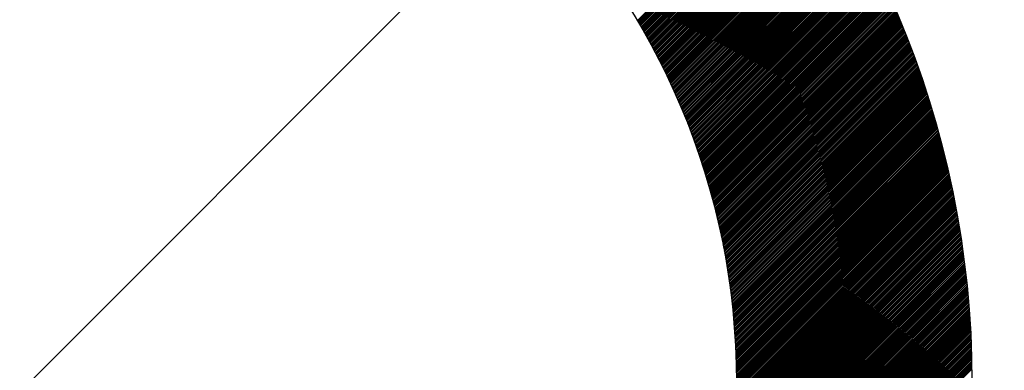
# Model space of a CAD drawing. Header units: millimetres. Extents: x -1753 to 37187, y -1972 to 14840.
# Tile 15 of 128: x 1448 to 1552, y 4221 to 4258. Entities that reach past the tile are written whole.
import ezdxf
from ezdxf.enums import TextEntityAlignment as Align

# ---------------------------------------------------------------- set-up
doc = ezdxf.new("R2010")
doc.units = ezdxf.units.MM
doc.header["$LTSCALE"] = 2
doc.header["$MEASUREMENT"] = 0
doc.linetypes.add('DASHED', pattern=[0.75, 0.5, -0.25])
doc.linetypes.add('HIDDEN', pattern=[0.375, 0.25, -0.125])
doc.layers.add('FIRE-SPKLR-EQP', color=1, linetype='Continuous', true_color=0xff0000)
doc.layers.add('FIRE-SPKLR-EQP-MPA-12SM-C', color=3, linetype='HIDDEN', true_color=0x00ff00)
doc.layers.add('GREY SCALE', color=9, linetype='Continuous', lineweight=0, true_color=0x808080)
doc.styles.get("Standard").update_dxf_attribs({"font": 'times.ttf'})

# ---------------------------------------------------------------- blocks, each defined once
blk = doc.blocks.new('SPKLR-EQP-PENDENT-68C')
at = {"layer": 'FIRE-SPKLR-EQP-MPA-12SM-C', "linetype": 'DASHED'}
blk.add_circle((0, 0), 2450, dxfattribs=at)
blk = doc.blocks.new('RCP LAYOUT')
at = {"layer": 'GREY SCALE', "lineweight": -3}
for p, q in [((1513.48, 4258.31), (1531.57, 4276.41)), ((1513.54, 4258.2), (1531.64, 4276.3)), ((1513.61, 4258.09), (1531.71, 4276.2)), ((1513.67, 4257.98), (1531.79, 4276.09)), ((1513.74, 4257.87), (1531.86, 4275.99)), ((1513.8, 4257.76), (1531.93, 4275.88)), ((1513.87, 4257.64), (1532, 4275.78)), ((1513.93, 4257.53), (1532.07, 4275.67)), ((1514, 4257.42), (1532.14, 4275.56)), ((1514.06, 4257.31), (1532.21, 4275.46)), ((1514.13, 4257.2), (1532.28, 4275.35)), ((1514.19, 4257.08), (1532.35, 4275.25)), ((1514.25, 4256.97), (1532.42, 4275.14)), ((1514.32, 4256.86), (1532.49, 4275.03)), ((1514.38, 4256.74), (1532.56, 4274.93)), ((1514.45, 4256.63), (1532.63, 4274.82)), ((1514.51, 4256.52), (1532.7, 4274.71)), ((1514.57, 4256.4), (1532.77, 4274.61)), ((1514.64, 4256.29), (1532.84, 4274.5)), ((1514.7, 4256.18), (1532.91, 4274.39)), ((1514.76, 4256.06), (1532.98, 4274.28)), ((1514.82, 4255.95), (1533.05, 4274.18)), ((1514.89, 4255.83), (1533.12, 4274.07)), ((1514.95, 4255.72), (1533.19, 4273.96)), ((1515.01, 4255.6), (1533.26, 4273.85)), ((1515.07, 4255.49), (1533.33, 4273.75)), ((1515.13, 4255.37), (1533.4, 4273.64)), ((1515.2, 4255.26), (1533.47, 4273.53)), ((1395.97, 4166.97), (1502.03, 4273.03)), ((1515.26, 4255.14), (1533.53, 4273.42)), ((1515.32, 4255.03), (1533.6, 4273.31)), ((1515.38, 4254.91), (1533.67, 4273.21)), ((1515.44, 4254.8), (1533.74, 4273.1)), ((1515.5, 4254.68), (1533.81, 4272.99)), ((1515.56, 4254.56), (1533.88, 4272.88)), ((1515.62, 4254.45), (1533.94, 4272.77)), ((1515.68, 4254.33), (1534.01, 4272.66)), ((1515.74, 4254.21), (1534.08, 4272.55)), ((1515.8, 4254.1), (1534.15, 4272.44)), ((1515.86, 4253.98), (1534.21, 4272.33)), ((1515.92, 4253.86), (1534.28, 4272.22)), ((1515.98, 4253.75), (1534.35, 4272.11)), ((1516.04, 4253.63), (1534.41, 4272)), ((1516.1, 4253.51), (1534.48, 4271.89)), ((1516.16, 4253.39), (1534.55, 4271.78)), ((1516.21, 4253.27), (1534.61, 4271.67)), ((1516.27, 4253.16), (1534.68, 4271.56)), ((1516.33, 4253.04), (1534.75, 4271.45)), ((1516.39, 4252.92), (1534.81, 4271.34)), ((1516.45, 4252.8), (1534.88, 4271.23)), ((1516.51, 4252.68), (1534.95, 4271.12)), ((1516.56, 4252.56), (1535.01, 4271.01)), ((1516.62, 4252.44), (1535.08, 4270.9)), ((1516.68, 4252.32), (1535.14, 4270.79)), ((1516.73, 4252.2), (1535.21, 4270.68)), ((1516.79, 4252.08), (1535.27, 4270.56)), ((1516.85, 4251.96), (1535.34, 4270.45)), ((1516.9, 4251.84), (1535.4, 4270.34)), ((1516.96, 4251.72), (1535.47, 4270.23)), ((1517.02, 4251.6), (1535.53, 4270.12)), ((1517.07, 4251.48), (1535.6, 4270.01)), ((1517.13, 4251.36), (1535.66, 4269.89)), ((1517.18, 4251.24), (1535.73, 4269.78)), ((1517.24, 4251.12), (1535.79, 4269.67)), ((1517.3, 4251), (1535.86, 4269.56)), ((1517.35, 4250.87), (1535.92, 4269.44)), ((1517.41, 4250.75), (1535.99, 4269.33)), ((1517.46, 4250.63), (1536.05, 4269.22)), ((1517.51, 4250.51), (1536.11, 4269.11)), ((1517.57, 4250.39), (1536.18, 4268.99)), ((1517.62, 4250.26), (1536.24, 4268.88)), ((1517.68, 4250.14), (1536.3, 4268.77)), ((1517.73, 4250.02), (1536.37, 4268.65)), ((1517.78, 4249.89), (1536.43, 4268.54)), ((1517.84, 4249.77), (1536.49, 4268.43)), ((1517.89, 4249.65), (1536.56, 4268.31)), ((1517.94, 4249.52), (1536.62, 4268.2)), ((1518, 4249.4), (1536.68, 4268.08)), ((1518.05, 4249.28), (1536.74, 4267.97)), ((1518.1, 4249.15), (1536.81, 4267.85)), ((1518.16, 4249.03), (1536.87, 4267.74)), ((1518.21, 4248.9), (1536.93, 4267.63)), ((1518.26, 4248.78), (1536.99, 4267.51)), ((1518.31, 4248.65), (1537.05, 4267.4)), ((1518.36, 4248.53), (1537.12, 4267.28)), ((1518.41, 4248.4), (1537.18, 4267.17)), ((1518.47, 4248.28), (1537.24, 4267.05)), ((1518.52, 4248.15), (1537.3, 4266.94)), ((1518.57, 4248.02), (1537.36, 4266.82)), ((1518.62, 4247.9), (1537.42, 4266.7)), ((1518.67, 4247.77), (1537.48, 4266.59)), ((1518.72, 4247.65), (1537.55, 4266.47)), ((1518.77, 4247.52), (1537.61, 4266.36)), ((1518.82, 4247.39), (1537.67, 4266.24)), ((1518.87, 4247.27), (1537.73, 4266.12)), ((1518.92, 4247.14), (1537.79, 4266.01)), ((1518.97, 4247.01), (1537.85, 4265.89)), ((1519.02, 4246.88), (1537.91, 4265.77)), ((1519.07, 4246.76), (1537.97, 4265.66)), ((1519.11, 4246.63), (1538.03, 4265.54)), ((1519.16, 4246.5), (1538.09, 4265.42)), ((1519.21, 4246.37), (1538.15, 4265.31)), ((1519.26, 4246.24), (1538.21, 4265.19)), ((1519.31, 4246.11), (1538.27, 4265.07)), ((1519.36, 4245.98), (1538.33, 4264.95)), ((1519.4, 4245.85), (1538.38, 4264.84)), ((1519.45, 4245.73), (1538.44, 4264.72)), ((1519.5, 4245.6), (1538.5, 4264.6)), ((1519.54, 4245.47), (1538.56, 4264.48)), ((1519.59, 4245.34), (1538.62, 4264.37)), ((1519.64, 4245.21), (1538.68, 4264.25)), ((1519.68, 4245.08), (1538.74, 4264.13)), ((1519.73, 4244.94), (1538.79, 4264.01)), ((1519.78, 4244.81), (1538.85, 4263.89)), ((1519.82, 4244.68), (1538.91, 4263.77)), ((1519.87, 4244.55), (1538.97, 4263.65)), ((1519.91, 4244.42), (1539.03, 4263.53)), ((1519.96, 4244.29), (1539.08, 4263.42)), ((1520, 4244.16), (1539.14, 4263.3)), ((1520.05, 4244.03), (1539.2, 4263.18)), ((1520.09, 4243.89), (1539.26, 4263.06)), ((1520.14, 4243.76), (1539.31, 4262.94)), ((1520.18, 4243.63), (1539.37, 4262.82)), ((1520.22, 4243.5), (1539.43, 4262.7)), ((1520.27, 4243.36), (1539.48, 4262.58)), ((1520.31, 4243.23), (1539.54, 4262.46)), ((1520.36, 4243.1), (1539.6, 4262.34)), ((1520.4, 4242.96), (1539.65, 4262.22)), ((1520.44, 4242.83), (1539.71, 4262.09)), ((1520.48, 4242.69), (1539.76, 4261.97)), ((1520.53, 4242.56), (1539.82, 4261.85)), ((1520.57, 4242.43), (1539.88, 4261.73)), ((1520.61, 4242.29), (1539.93, 4261.61)), ((1520.65, 4242.16), (1539.99, 4261.49)), ((1520.69, 4242.02), (1540.04, 4261.37)), ((1520.74, 4241.88), (1540.1, 4261.25)), ((1520.78, 4241.75), (1540.15, 4261.12)), ((1520.82, 4241.61), (1540.21, 4261)), ((1520.86, 4241.48), (1540.26, 4260.88)), ((1520.9, 4241.34), (1540.32, 4260.76)), ((1520.94, 4241.2), (1540.37, 4260.64)), ((1520.98, 4241.07), (1540.43, 4260.51)), ((1521.02, 4240.93), (1540.48, 4260.39)), ((1521.06, 4240.79), (1540.53, 4260.27)), ((1521.1, 4240.66), (1540.59, 4260.15)), ((1521.14, 4240.52), (1540.64, 4260.02)), ((1521.18, 4240.38), (1540.7, 4259.9)), ((1521.22, 4240.24), (1540.75, 4259.78)), ((1521.25, 4240.11), (1540.8, 4259.65)), ((1521.29, 4239.97), (1540.86, 4259.53)), ((1521.33, 4239.83), (1540.91, 4259.41)), ((1521.37, 4239.69), (1540.96, 4259.28)), ((1521.41, 4239.55), (1541.01, 4259.16)), ((1521.44, 4239.41), (1541.07, 4259.03)), ((1521.48, 4239.27), (1541.12, 4258.91)), ((1521.52, 4239.13), (1541.17, 4258.79)), ((1521.56, 4238.99), (1541.22, 4258.66)), ((1521.59, 4238.85), (1541.28, 4258.54)), ((1521.63, 4238.71), (1541.33, 4258.41)), ((1521.66, 4238.57), (1541.38, 4258.29)), ((1521.7, 4238.43), (1541.43, 4258.16)), ((1521.74, 4238.29), (1541.48, 4258.04)), ((1521.77, 4238.15), (1541.54, 4257.91)), ((1521.81, 4238.01), (1541.59, 4257.79)), ((1521.84, 4237.86), (1541.64, 4257.66)), ((1521.88, 4237.72), (1541.69, 4257.53)), ((1521.91, 4237.58), (1541.74, 4257.41)), ((1521.94, 4237.44), (1541.79, 4257.28)), ((1521.98, 4237.29), (1541.84, 4257.16)), ((1522.01, 4237.15), (1541.89, 4257.03)), ((1522.05, 4237.01), (1541.94, 4256.9)), ((1522.08, 4236.86), (1541.99, 4256.78)), ((1522.11, 4236.72), (1542.04, 4256.65)), ((1522.15, 4236.58), (1542.09, 4256.52)), ((1522.18, 4236.43), (1542.14, 4256.4)), ((1522.21, 4236.29), (1542.19, 4256.27)), ((1522.24, 4236.14), (1542.24, 4256.14)), ((1522.27, 4236), (1542.29, 4256.01)), ((1522.31, 4235.85), (1542.34, 4255.89)), ((1522.34, 4235.71), (1542.39, 4255.76)), ((1522.37, 4235.56), (1542.44, 4255.63)), ((1522.4, 4235.42), (1542.49, 4255.5)), ((1522.43, 4235.27), (1542.53, 4255.37)), ((1522.46, 4235.12), (1542.58, 4255.25)), ((1522.49, 4234.98), (1542.63, 4255.12)), ((1522.52, 4234.83), (1542.68, 4254.99)), ((1522.55, 4234.68), (1542.73, 4254.86)), ((1522.58, 4234.53), (1542.77, 4254.73)), ((1522.61, 4234.39), (1542.82, 4254.6)), ((1522.64, 4234.24), (1542.87, 4254.47)), ((1522.66, 4234.09), (1542.92, 4254.34)), ((1522.69, 4233.94), (1542.96, 4254.21)), ((1522.72, 4233.79), (1543.01, 4254.08)), ((1522.75, 4233.64), (1543.06, 4253.95)), ((1522.78, 4233.5), (1543.11, 4253.82)), ((1522.8, 4233.35), (1543.15, 4253.69)), ((1522.83, 4233.2), (1543.2, 4253.56)), ((1522.86, 4233.05), (1543.25, 4253.43)), ((1522.88, 4232.9), (1543.29, 4253.3)), ((1522.91, 4232.74), (1543.34, 4253.17)), ((1522.94, 4232.59), (1543.38, 4253.04)), ((1522.96, 4232.44), (1543.43, 4252.91)), ((1522.99, 4232.29), (1543.47, 4252.78)), ((1523.01, 4232.14), (1543.52, 4252.65)), ((1523.04, 4231.99), (1543.57, 4252.52)), ((1523.06, 4231.83), (1543.61, 4252.39)), ((1523.08, 4231.68), (1543.66, 4252.25)), ((1523.11, 4231.53), (1543.7, 4252.12)), ((1523.13, 4231.38), (1543.75, 4251.99)), ((1523.16, 4231.22), (1543.79, 4251.86)), ((1523.18, 4231.07), (1543.83, 4251.72)), ((1523.2, 4230.92), (1543.88, 4251.59)), ((1523.22, 4230.76), (1543.92, 4251.46)), ((1523.25, 4230.61), (1543.97, 4251.33)), ((1523.27, 4230.45), (1544.01, 4251.19)), ((1523.29, 4230.3), (1544.05, 4251.06)), ((1523.31, 4230.14), (1544.1, 4250.93)), ((1523.33, 4229.99), (1544.14, 4250.79)), ((1523.35, 4229.83), (1544.18, 4250.66)), ((1523.37, 4229.67), (1544.23, 4250.53)), ((1523.39, 4229.52), (1544.27, 4250.39)), ((1523.41, 4229.36), (1544.31, 4250.26)), ((1523.43, 4229.2), (1544.35, 4250.12)), ((1523.45, 4229.05), (1544.4, 4249.99)), ((1523.47, 4228.89), (1544.44, 4249.86)), ((1523.49, 4228.73), (1544.48, 4249.72)), ((1523.51, 4228.57), (1544.52, 4249.59)), ((1523.53, 4228.41), (1544.56, 4249.45)), ((1523.54, 4228.25), (1544.61, 4249.32)), ((1523.56, 4228.09), (1544.65, 4249.18)), ((1523.58, 4227.93), (1544.69, 4249.04)), ((1523.6, 4227.77), (1544.73, 4248.91)), ((1523.61, 4227.61), (1544.77, 4248.77)), ((1523.63, 4227.45), (1544.81, 4248.64)), ((1523.64, 4227.29), (1544.85, 4248.5)), ((1523.66, 4227.13), (1544.89, 4248.36)), ((1523.68, 4226.97), (1544.93, 4248.23)), ((1523.69, 4226.81), (1544.97, 4248.09)), ((1523.7, 4226.65), (1545.01, 4247.95)), ((1523.72, 4226.48), (1545.05, 4247.82)), ((1523.73, 4226.32), (1545.09, 4247.68)), ((1523.75, 4226.16), (1545.13, 4247.54)), ((1523.76, 4225.99), (1545.17, 4247.41)), ((1523.77, 4225.83), (1545.21, 4247.27)), ((1523.79, 4225.67), (1545.25, 4247.13)), ((1523.8, 4225.5), (1545.29, 4246.99)), ((1523.81, 4225.34), (1545.33, 4246.85)), ((1523.82, 4225.17), (1545.37, 4246.72)), ((1523.83, 4225.01), (1545.4, 4246.58)), ((1523.84, 4224.84), (1545.44, 4246.44)), ((1523.85, 4224.67), (1545.48, 4246.3)), ((1523.86, 4224.51), (1545.52, 4246.16)), ((1523.87, 4224.34), (1545.56, 4246.02)), ((1523.88, 4224.17), (1545.59, 4245.88)), ((1523.89, 4224.01), (1545.63, 4245.74)), ((1523.9, 4223.84), (1545.67, 4245.6)), ((1523.91, 4223.67), (1545.7, 4245.46)), ((1523.92, 4223.5), (1545.74, 4245.32)), ((1523.93, 4223.33), (1545.78, 4245.18)), ((1523.93, 4223.16), (1545.81, 4245.04)), ((1523.94, 4222.99), (1545.85, 4244.9)), ((1523.95, 4222.82), (1545.89, 4244.76)), ((1523.95, 4222.65), (1545.92, 4244.62)), ((1523.96, 4222.48), (1545.96, 4244.48)), ((1523.96, 4222.31), (1545.99, 4244.34)), ((1523.97, 4222.14), (1546.03, 4244.2)), ((1523.97, 4221.97), (1546.06, 4244.05)), ((1523.98, 4221.79), (1546.1, 4243.91)), ((1523.98, 4221.62), (1546.13, 4243.77)), ((1523.99, 4221.45), (1546.17, 4243.63)), ((1523.99, 4221.27), (1546.2, 4243.49)), ((1523.99, 4221.1), (1546.24, 4243.34)), ((1523.99, 4220.92), (1546.27, 4243.2)), ((1524, 4220.75), (1546.31, 4243.06)), ((1524, 4220.57), (1546.34, 4242.92)), ((1524, 4220.4), (1546.37, 4242.77)), ((1524, 4220.22), (1546.41, 4242.63)), ((1524, 4220.05), (1546.44, 4242.49)), ((1524, 4219.87), (1546.47, 4242.34)), ((1524, 4219.69), (1546.51, 4242.2)), ((1523.98, 4218.44), (1546.73, 4241.19)), ((1523.99, 4218.98), (1546.63, 4241.62)), ((1523.99, 4218.8), (1546.67, 4241.48)), ((1523.99, 4218.62), (1546.7, 4241.33)), ((1524, 4219.51), (1546.54, 4242.05)), ((1524, 4219.34), (1546.57, 4241.91)), ((1524, 4219.16), (1546.6, 4241.77)), ((1523.95, 4217.35), (1546.92, 4240.31)), ((1523.95, 4217.16), (1546.95, 4240.16)), ((1523.96, 4217.53), (1546.89, 4240.46)), ((1523.97, 4217.9), (1546.82, 4240.75)), ((1523.97, 4217.71), (1546.85, 4240.6)), ((1523.98, 4218.26), (1546.76, 4241.04)), ((1523.98, 4218.08), (1546.79, 4240.89)), ((1523.88, 4215.68), (1547.18, 4238.99)), ((1523.89, 4215.87), (1547.15, 4239.13)), ((1523.9, 4216.05), (1547.12, 4239.28)), ((1523.91, 4216.43), (1547.07, 4239.58)), ((1523.91, 4216.24), (1547.09, 4239.43)), ((1523.92, 4216.61), (1547.04, 4239.72)), ((1523.93, 4216.8), (1547.01, 4239.87)), ((1523.94, 4216.98), (1546.98, 4240.02)), ((1523.79, 4214.35), (1547.38, 4237.94)), ((1523.8, 4214.54), (1547.35, 4238.09)), ((1523.81, 4214.74), (1547.32, 4238.24)), ((1523.83, 4214.93), (1547.29, 4238.39)), ((1523.84, 4215.11), (1547.27, 4238.54)), ((1523.85, 4215.3), (1547.24, 4238.69)), ((1523.86, 4215.49), (1547.21, 4238.84)), ((1523.67, 4213), (1547.56, 4236.89)), ((1523.69, 4213.2), (1547.54, 4237.04)), ((1523.71, 4213.39), (1547.51, 4237.19)), ((1523.73, 4213.58), (1547.48, 4237.34)), ((1523.74, 4213.78), (1547.46, 4237.49)), ((1523.76, 4213.97), (1547.43, 4237.64)), ((1523.77, 4214.16), (1547.4, 4237.79)), ((1523.55, 4211.82), (1547.71, 4235.98)), ((1523.57, 4212.02), (1547.69, 4236.14)), ((1523.6, 4212.22), (1547.66, 4236.29)), ((1523.62, 4212.41), (1547.64, 4236.44)), ((1523.64, 4212.61), (1547.61, 4236.59)), ((1523.65, 4212.81), (1547.59, 4236.74)), ((1523.39, 4210.42), (1547.88, 4234.91)), ((1523.41, 4210.62), (1547.86, 4235.07)), ((1523.44, 4210.82), (1547.84, 4235.22)), ((1523.46, 4211.02), (1547.81, 4235.37)), ((1523.48, 4211.22), (1547.79, 4235.53)), ((1523.51, 4211.42), (1547.76, 4235.68)), ((1523.53, 4211.62), (1547.74, 4235.83)), ((1523.19, 4208.98), (1548.04, 4233.83)), ((1523.22, 4209.19), (1548.02, 4233.99)), ((1523.25, 4209.39), (1547.99, 4234.14)), ((1523.28, 4209.6), (1547.97, 4234.3)), ((1523.3, 4209.8), (1547.95, 4234.45)), ((1523.33, 4210.01), (1547.93, 4234.61)), ((1523.36, 4210.21), (1547.9, 4234.76)), ((1522.95, 4207.51), (1548.18, 4232.74)), ((1522.99, 4207.72), (1548.16, 4232.9)), ((1523.02, 4207.93), (1548.14, 4233.05)), ((1523.06, 4208.14), (1548.12, 4233.21)), ((1523.09, 4208.35), (1548.1, 4233.37)), ((1523.12, 4208.56), (1548.08, 4233.52)), ((1523.15, 4208.77), (1548.06, 4233.68)), ((1522.72, 4206.22), (1548.3, 4231.8)), ((1522.76, 4206.44), (1548.28, 4231.96)), ((1522.8, 4206.65), (1548.26, 4232.11)), ((1522.84, 4206.87), (1548.24, 4232.27)), ((1522.88, 4207.08), (1548.22, 4232.43)), ((1522.92, 4207.3), (1548.21, 4232.58)), ((1522.42, 4204.68), (1548.43, 4230.69)), ((1522.46, 4204.9), (1548.41, 4230.85)), ((1522.51, 4205.12), (1548.39, 4231)), ((1522.55, 4205.34), (1548.37, 4231.16)), ((1522.6, 4205.56), (1548.36, 4231.32)), ((1522.64, 4205.78), (1548.34, 4231.48)), ((1522.68, 4206), (1548.32, 4231.64)), ((1522.12, 4203.32), (1548.53, 4229.72)), ((1522.17, 4203.55), (1548.51, 4229.88)), ((1522.22, 4203.77), (1548.49, 4230.05)), ((1522.27, 4204), (1548.48, 4230.21)), ((1522.32, 4204.23), (1548.46, 4230.37)), ((1522.37, 4204.45), (1548.44, 4230.53)), ((1521.73, 4201.69), (1548.63, 4228.59)), ((1521.79, 4201.93), (1548.62, 4228.75)), ((1521.85, 4202.16), (1548.6, 4228.92)), ((1521.9, 4202.39), (1548.59, 4229.08)), ((1521.96, 4202.63), (1548.57, 4229.24)), ((1522.01, 4202.86), (1548.56, 4229.4)), ((1522.07, 4203.09), (1548.54, 4229.56)), ((1521.35, 4200.25), (1548.71, 4227.61)), ((1521.42, 4200.5), (1548.7, 4227.77)), ((1521.48, 4200.74), (1548.68, 4227.94)), ((1521.55, 4200.98), (1548.67, 4228.1)), ((1521.61, 4201.22), (1548.66, 4228.26)), ((1521.67, 4201.45), (1548.64, 4228.43)), ((1520.86, 4198.52), (1548.79, 4226.45)), ((1520.93, 4198.77), (1548.78, 4226.62)), ((1521.01, 4199.02), (1548.77, 4226.79)), ((1521.08, 4199.27), (1548.76, 4226.95)), ((1521.15, 4199.52), (1548.75, 4227.12)), ((1521.22, 4199.76), (1548.73, 4227.28)), ((1521.29, 4200.01), (1548.72, 4227.45)), ((1520.38, 4196.98), (1548.85, 4225.45)), ((1520.46, 4197.24), (1548.84, 4225.62)), ((1520.55, 4197.5), (1548.83, 4225.79)), ((1520.63, 4197.76), (1548.82, 4225.95)), ((1520.7, 4198.01), (1548.81, 4226.12)), ((1520.78, 4198.27), (1548.8, 4226.29)), ((1519.85, 4195.39), (1548.9, 4224.44)), ((1519.94, 4195.66), (1548.89, 4224.61)), ((1520.03, 4195.93), (1548.89, 4224.78)), ((1520.12, 4196.19), (1548.88, 4224.95)), ((1520.21, 4196.46), (1548.87, 4225.12)), ((1520.3, 4196.72), (1548.86, 4225.28)), ((1519.25, 4193.73), (1548.94, 4223.42)), ((1519.35, 4194.01), (1548.94, 4223.59)), ((1519.46, 4194.29), (1548.93, 4223.76)), ((1519.56, 4194.57), (1548.92, 4223.93)), ((1519.65, 4194.84), (1548.92, 4224.1)), ((1519.75, 4195.12), (1548.91, 4224.27)), ((1518.57, 4191.99), (1548.97, 4222.39)), ((1518.69, 4192.29), (1548.97, 4222.56)), ((1518.81, 4192.58), (1548.96, 4222.74)), ((1518.92, 4192.87), (1548.96, 4222.91)), ((1519.03, 4193.16), (1548.95, 4223.08)), ((1519.14, 4193.44), (1548.95, 4223.25)), ((1517.81, 4190.17), (1548.99, 4221.35)), ((1517.95, 4190.48), (1548.99, 4221.52)), ((1518.08, 4190.79), (1548.99, 4221.7)), ((1518.21, 4191.1), (1548.98, 4221.87)), ((1518.33, 4191.4), (1548.98, 4222.04)), ((1518.45, 4191.7), (1548.98, 4222.22))]:
    blk.add_line(p, q, dxfattribs=at)
for radius in [100, 75]:
    blk.add_circle((1449, 4220), radius, dxfattribs=at)
for tag, p in [('EXIT', (2198, 13730)), ('EXIT', (15225, 13730)), ('E', (15529.99, 8869.99)), ('E', (15529.99, 7669.99)), ('E', (15529.99, 5869.99)), ('E', (15529.99, 4669.96)), ('EXIT', (13114.86, 3718.64)), ('E', (11657, 3149.92)), ('E', (13457, 3149.92)), ('E', (15257.01, 3149.72)), ('E', (16457.43, 3149.81)), ('EXIT', (15988.31, 2270)), ('E', (1505, 1600)), ('E', (2705, 1600)), ('E', (3905, 1600)), ('E', (5105, 1600)), ('E', (6305, 1600)), ('E', (7505, 1600)), ('E', (8705, 1600)), ('E', (11657, 1349.95)), ('E', (13557, 1350)), ('E', (14757, 1350)), ('EXIT', (6723.48, 950))]:
    blk.add_attdef(tag, text='', height=100, dxfattribs=at).set_placement(p, align=Align.MIDDLE_CENTER)
blk.add_attdef('E', text='', height=100, rotation=44.9147, dxfattribs=at).set_placement((13564.52, 5892.8), align=Align.MIDDLE_CENTER)

msp = doc.modelspace()

# ---------------------------------------------------------------- block references
at = {"layer": 'FIRE-SPKLR-EQP'}
for p in [(1700, 6330), (1700, 3630)]:
    msp.add_blockref('SPKLR-EQP-PENDENT-68C', p, dxfattribs=at)
at = {"layer": 'GREY SCALE', "lineweight": -3}
msp.add_blockref('RCP LAYOUT', (0, 0), dxfattribs=at)

doc.saveas('drawing.dxf')
